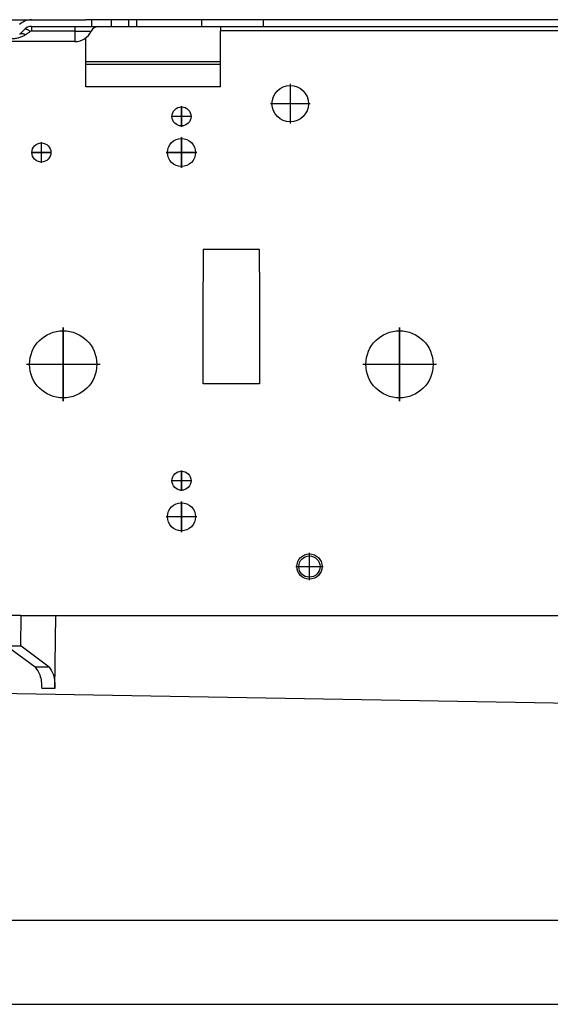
# Model space of a CAD drawing. Header units: inches. Extents: x -7205 to -1528, y -2875 to 5222.
# Tile 4 of 104: x -6276 to -6181, y -2578 to -2403. Entities that reach past the tile are written whole.
import ezdxf

# ---------------------------------------------------------------- set-up
doc = ezdxf.new("R2010")
doc.units = ezdxf.units.IN
doc.linetypes.add('DOT_CENTER', pattern=[14, 12, -1, 0, -1])
doc.layers.add('1', color=7, linetype='Continuous')

msp = doc.modelspace()

# ---------------------------------------------------------------- linework, layer by layer
at = {"color": 7, "linetype": 'Continuous'}
for p, q in [((-6277.740912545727, -2402.785045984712), (-6273.558165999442, -2402.785045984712)), ((-6277.740912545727, -2402.785045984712), (-6273.558165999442, -2402.785045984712)), ((-6277.740912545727, -2402.785045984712), (-6273.558165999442, -2402.785045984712)), ((-6273.558165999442, -2402.785045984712), (-6265.800806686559, -2402.785045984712)), ((-6273.558165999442, -2402.785045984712), (-6265.800806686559, -2402.785045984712)), ((-6273.558165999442, -2402.785045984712), (-6265.800806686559, -2402.785045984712)), ((-6273.558165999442, -2402.785045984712), (-6265.800806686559, -2402.785045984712)), ((-6265.800806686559, -2402.785045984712), (-6263.858080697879, -2402.785045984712)), ((-6265.800806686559, -2402.785045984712), (-6263.858080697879, -2402.785045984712)), ((-6265.800806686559, -2402.785045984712), (-6263.858080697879, -2402.785045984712)), ((-6265.800806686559, -2402.785045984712), (-6263.858080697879, -2402.785045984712)), ((-6262.871874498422, -2402.785045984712), (-6263.858080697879, -2402.785045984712)), ((-6262.871874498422, -2402.785045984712), (-6263.858080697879, -2402.785045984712)), ((-6262.871874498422, -2402.785045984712), (-6263.858080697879, -2402.785045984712)), ((-6262.050806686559, -2402.785045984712), (-6262.871874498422, -2402.785045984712)), ((-6262.050806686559, -2402.785045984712), (-6262.871874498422, -2402.785045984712)), ((-6262.050806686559, -2402.785045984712), (-6262.871874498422, -2402.785045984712)), ((-6261.547572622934, -2402.785045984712), (-6262.050806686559, -2402.785045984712)), ((-6261.547572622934, -2402.785045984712), (-6262.050806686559, -2402.785045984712)), ((-6261.547572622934, -2402.785045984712), (-6262.050806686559, -2402.785045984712)), ((-6259.33634059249, -2402.785045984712), (-6261.547572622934, -2402.785045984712)), ((-6259.33634059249, -2402.785045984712), (-6261.547572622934, -2402.785045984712)), ((-6259.33634059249, -2402.785045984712), (-6261.547572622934, -2402.785045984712)), ((-6256.265272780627, -2402.785045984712), (-6259.33634059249, -2402.785045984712)), ((-6256.265272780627, -2402.785045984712), (-6259.33634059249, -2402.785045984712)), ((-6256.265272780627, -2402.785045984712), (-6259.33634059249, -2402.785045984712)), ((-6254.800806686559, -2402.785045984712), (-6256.265272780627, -2402.785045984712)), ((-6254.800806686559, -2402.785045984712), (-6256.265272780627, -2402.785045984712)), ((-6254.800806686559, -2402.785045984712), (-6256.265272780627, -2402.785045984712)), ((-6254.800806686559, -2402.785045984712), (-6254.800806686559, -2403.985045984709)), ((-6243.154670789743, -2402.785045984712), (-6254.800806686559, -2402.785045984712)), ((-6243.154670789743, -2402.785045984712), (-6254.800806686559, -2402.785045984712)), ((-6232.154670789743, -2402.785045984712), (-6243.154670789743, -2402.785045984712)), ((-6243.154670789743, -2403.985045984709), (-6243.154670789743, -2402.785045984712)), ((-6232.154670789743, -2402.785045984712), (-6243.154670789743, -2402.785045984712)), ((-6223.813269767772, -2402.785045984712), (-6232.154670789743, -2402.785045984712)), ((-6232.154670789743, -2403.985045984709), (-6232.154670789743, -2402.785045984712)), ((-6223.813269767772, -2402.785045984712), (-6232.154670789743, -2402.785045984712)), ((-6132.683289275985, -2402.785045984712), (-6223.813269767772, -2402.785045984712)), ((-6132.683289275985, -2402.785045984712), (-6223.813269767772, -2402.785045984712)), ((-6275.65938533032, -2405.34068090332), (-6274.830958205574, -2404.512253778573)), ((-6273.558165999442, -2403.985045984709), (-6265.800806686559, -2403.985045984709)), ((-6273.558165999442, -2403.985045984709), (-6265.800806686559, -2403.985045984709)), ((-6265.800806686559, -2403.985045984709), (-6263.858080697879, -2403.985045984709)), ((-6265.800806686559, -2403.985045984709), (-6263.858080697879, -2403.985045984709)), ((-6263.858080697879, -2403.985045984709), (-6262.871874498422, -2403.985045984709)), ((-6263.858080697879, -2403.985045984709), (-6262.871874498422, -2403.985045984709)), ((-6262.871874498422, -2403.985045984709), (-6262.050806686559, -2403.985045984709)), ((-6262.871874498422, -2403.985045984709), (-6262.050806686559, -2403.985045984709)), ((-6262.050806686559, -2403.985045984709), (-6261.547572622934, -2403.985045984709)), ((-6262.050806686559, -2403.985045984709), (-6261.547572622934, -2403.985045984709)), ((-6261.547572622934, -2403.985045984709), (-6259.33634059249, -2403.985045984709)), ((-6261.547572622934, -2403.985045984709), (-6259.33634059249, -2403.985045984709)), ((-6259.33634059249, -2403.985045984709), (-6256.265272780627, -2403.985045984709)), ((-6259.33634059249, -2403.985045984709), (-6256.265272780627, -2403.985045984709)), ((-6256.265272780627, -2403.985045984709), (-6254.800806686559, -2403.985045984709)), ((-6256.265272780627, -2403.985045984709), (-6254.800806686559, -2403.985045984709)), ((-6254.800806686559, -2403.985045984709), (-6243.154670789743, -2403.985045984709)), ((-6243.154670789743, -2403.985045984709), (-6239.858080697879, -2403.985045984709)), ((-6239.858080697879, -2403.985045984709), (-6239.858080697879, -2404.785045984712)), ((-6239.858080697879, -2403.985045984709), (-6232.154670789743, -2403.985045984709)), ((-6239.858080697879, -2410.285045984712), (-6239.858080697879, -2404.785045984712)), ((-6232.154670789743, -2403.985045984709), (-6022.178355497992, -2403.985045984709)), ((-6265.800806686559, -2406.685045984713), (-6285.841670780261, -2406.685045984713)), ((-6263.858080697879, -2410.285045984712), (-6263.858080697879, -2406.027842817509)), ((-6239.858080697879, -2410.285045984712), (-6263.858080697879, -2410.285045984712)), ((-6263.858080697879, -2410.785045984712), (-6263.858080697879, -2410.285045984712)), ((-6263.858080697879, -2410.785045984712), (-6263.858080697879, -2410.285045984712)), ((-6239.858080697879, -2410.785045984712), (-6239.858080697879, -2410.285045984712)), ((-6239.858080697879, -2410.785045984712), (-6239.858080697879, -2410.285045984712)), ((-6239.858080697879, -2410.785045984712), (-6263.858080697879, -2410.785045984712)), ((-6239.858080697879, -2410.785045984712), (-6263.858080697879, -2410.785045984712)), ((-6263.858080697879, -2414.785045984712), (-6263.858080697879, -2410.785045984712)), ((-6239.858080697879, -2414.785045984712), (-6239.858080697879, -2410.785045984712)), ((-6239.858080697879, -2414.785045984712), (-6263.858080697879, -2414.785045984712)), ((-6242.900806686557, -2443.785045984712), (-6242.900806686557, -2449.587281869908)), ((-6232.900806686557, -2443.785045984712), (-6242.900806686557, -2443.785045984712)), ((-6242.900806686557, -2443.785045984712), (-6242.900806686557, -2449.587281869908)), ((-6232.900806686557, -2443.785045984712), (-6242.900806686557, -2443.785045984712)), ((-6232.900806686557, -2447.824012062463), (-6232.900806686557, -2443.785045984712)), ((-6232.900806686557, -2447.824012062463), (-6232.900806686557, -2443.785045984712)), ((-6232.900806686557, -2447.824012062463), (-6232.900806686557, -2467.785045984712)), ((-6242.900806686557, -2467.785045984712), (-6242.900806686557, -2449.587281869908)), ((-6232.900806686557, -2467.785045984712), (-6242.900806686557, -2467.785045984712)), ((-6275.427998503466, -2509.085045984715), (-6289.703814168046, -2509.085045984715)), ((-6275.427998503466, -2509.085045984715), (-6269.23470022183, -2509.085045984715)), ((-6269.393900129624, -2522.110550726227), (-6269.23470022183, -2509.085045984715)), ((-6269.23470022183, -2509.085045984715), (-6097.897112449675, -2509.085045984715)), ((-6275.518211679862, -2514.585045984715), (-6278.04963970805, -2514.585045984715)), ((-6272.87765160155, -2518.316657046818), (-6277.824154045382, -2514.724244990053)), ((-6275.401815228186, -2514.585045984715), (-6275.518211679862, -2514.585045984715)), ((-6270.402276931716, -2518.316657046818), (-6275.401815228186, -2514.585045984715)), ((-6332.075192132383, -2522.051246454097), (-6032.231017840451, -2527.285045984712)), ((-6420.899200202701, -2578.485045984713), (-5998.200003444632, -2578.485045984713))]:
    msp.add_line(p, q, dxfattribs=at)
at = {"color": 126, "linetype": 'Continuous', "true_color": 0x008060}
for p, q in [((-6262.871874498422, -2402.785045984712), (-6262.871874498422, -2403.985045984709)), ((-6259.33634059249, -2402.785045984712), (-6259.33634059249, -2403.985045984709)), ((-6256.265272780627, -2402.785045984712), (-6256.265272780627, -2403.985045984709)), ((-6265.800806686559, -2404.846748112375), (-6273.558165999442, -2404.846748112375)), ((-6265.800806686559, -2403.985045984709), (-6265.800806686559, -2404.846748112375)), ((-6265.800806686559, -2404.846748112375), (-6262.904987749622, -2404.846748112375)), ((-6265.800806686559, -2404.846748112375), (-6265.800806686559, -2406.685045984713)), ((-6022.178355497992, -2404.785045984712), (-6239.858080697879, -2404.785045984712)), ((-6275.427998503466, -2509.085045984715), (-6275.518211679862, -2514.585045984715)), ((-6270.402276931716, -2518.316657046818), (-6272.87765160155, -2518.316657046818)), ((-6269.393900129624, -2522.110550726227), (-6271.728329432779, -2522.110550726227))]:
    msp.add_line(p, q, dxfattribs=at)
at = {"color": 7, "linetype": 'Continuous'}
for centre, radius in [((-6227.400806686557, -2417.785045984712), 3.25), ((-6227.400806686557, -2417.785045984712), 3.25), ((-6246.796912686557, -2420.04459467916), 1.700000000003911), ((-6246.796912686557, -2426.485045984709), 2.5), ((-6271.796912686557, -2426.485045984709), 1.69999999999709), ((-6267.900806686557, -2464.285045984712), 6), ((-6267.900806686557, -2464.285045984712), 6), ((-6207.900806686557, -2464.285045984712), 6), ((-6207.900806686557, -2464.285045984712), 6), ((-6246.796912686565, -2485.04459467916), 1.700000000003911), ((-6246.796912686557, -2491.485045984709), 2.5), ((-6223.97007708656, -2500.371521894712), 2.25), ((-6223.97007708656, -2500.371521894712), 2.25), ((-6223.97007708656, -2500.371521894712), 1.900000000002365), ((-6223.97007708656, -2500.371521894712), 1.900000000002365)]:
    msp.add_circle(centre, radius, dxfattribs=at)
for centre, radius, start, end in [((-6273.558165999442, -2405.785045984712), 3, 90, 134.9999999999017), ((-6273.558165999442, -2405.785045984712), 1.80000000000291, 90, 134.999999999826), ((-6265.800806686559, -2403.485045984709), 3.200000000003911, 270, 334.8156634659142), ((-6261.547572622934, -2405.485045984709), 1.5, 90, 154.8156634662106)]:
    msp.add_arc(centre, radius, start, end, dxfattribs=at)
at = {"color": 126, "linetype": 'Continuous', "true_color": 0x008060}
msp.add_arc((-6273.567216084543, -2405.2206376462), 0.3739990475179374, 88.61341278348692, 122.8828865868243, dxfattribs=at)
for points in [[(-6275.65938533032, -2405.34068090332), (-6275.580191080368, -2405.280728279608), (-6275.480040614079, -2405.240239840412), (-6275.360397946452, -2405.221947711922), (-6275.224047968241, -2405.227442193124), (-6275.074914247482, -2405.256918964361), (-6274.917691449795, -2405.309127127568), (-6274.757367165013, -2405.381524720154), (-6274.598725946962, -2405.470614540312)], [(-6273.7702690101, -2404.906559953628), (-6273.903228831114, -2404.804663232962), (-6274.03840581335, -2404.71097004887), (-6274.17265361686, -2404.628502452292), (-6274.302557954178, -2404.560023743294), (-6274.424693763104, -2404.507779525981), (-6274.535910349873, -2404.473278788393), (-6274.63359658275, -2404.457153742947), (-6274.715879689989, -2404.459127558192), (-6274.781730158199, -2404.478088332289), (-6274.830958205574, -2404.512253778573)], [(-6273.7702690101, -2404.906559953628), (-6273.981897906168, -2405.050647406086), (-6274.191219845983, -2405.193164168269), (-6274.396551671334, -2405.332964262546), (-6274.598725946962, -2405.470614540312)], [(-6273.558165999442, -2403.985045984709), (-6273.558165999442, -2404.064303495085), (-6273.558165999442, -2404.21866397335), (-6273.558165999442, -2404.344603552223), (-6273.558165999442, -2404.493308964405), (-6273.558165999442, -2404.661811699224), (-6273.558165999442, -2404.846748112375)], [(-6274.598725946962, -2405.470614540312), (-6275.172782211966, -2405.794048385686), (-6275.817997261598, -2406.027171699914), (-6276.610533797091, -2406.175845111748), (-6277.215020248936, -2406.208450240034)]]:
    msp.add_spline(points, degree=3, dxfattribs=at)
at = {"color": 7, "linetype": 'Continuous'}
for points in [[(-6272.87765160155, -2518.316657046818), (-6272.081252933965, -2519.717863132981), (-6271.728329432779, -2522.110550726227)], [(-6270.402276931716, -2518.316657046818), (-6269.65793388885, -2519.717863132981), (-6269.393900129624, -2522.110550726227)]]:
    msp.add_spline(points, degree=3, dxfattribs=at)
at = {"layer": '1', "color": 7, "linetype": 'Continuous'}
msp.add_line((-6554.95011228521, -2563.485045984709), (-5998.200003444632, -2563.485045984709), dxfattribs=at)
at = {"layer": '1', "color": 30, "linetype": 'DOT_CENTER', "true_color": 0xff8000, "const_width": 0.25}
for points in [[(-6227.400806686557, -2414.210045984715), (-6227.400806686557, -2421.360045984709)], [(-6227.400806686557, -2414.210045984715), (-6227.400806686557, -2421.360045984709)], [(-6246.796912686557, -2418.174594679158), (-6246.796912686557, -2421.914594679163)], [(-6223.82580668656, -2417.785045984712), (-6230.975806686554, -2417.785045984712)], [(-6223.82580668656, -2417.785045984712), (-6230.975806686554, -2417.785045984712)], [(-6244.926912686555, -2420.04459467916), (-6248.66691268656, -2420.04459467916)], [(-6271.796912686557, -2424.615045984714), (-6271.796912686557, -2428.355045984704)], [(-6246.796912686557, -2423.735045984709), (-6246.796912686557, -2429.235045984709)], [(-6269.926912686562, -2426.485045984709), (-6273.666912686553, -2426.485045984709)], [(-6244.046912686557, -2426.485045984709), (-6249.546912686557, -2426.485045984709)], [(-6267.900806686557, -2457.685045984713), (-6267.900806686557, -2470.88504598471)], [(-6267.900806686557, -2457.685045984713), (-6267.900806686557, -2470.88504598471)], [(-6207.900806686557, -2457.685045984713), (-6207.900806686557, -2470.88504598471)], [(-6207.900806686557, -2457.685045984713), (-6207.900806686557, -2470.88504598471)], [(-6261.300806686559, -2464.285045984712), (-6274.500806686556, -2464.285045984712)], [(-6261.300806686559, -2464.285045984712), (-6274.500806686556, -2464.285045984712)], [(-6201.300806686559, -2464.285045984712), (-6214.500806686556, -2464.285045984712)], [(-6201.300806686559, -2464.285045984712), (-6214.500806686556, -2464.285045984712)], [(-6246.796912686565, -2483.174594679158), (-6246.796912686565, -2486.914594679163)], [(-6244.926912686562, -2485.04459467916), (-6248.666912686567, -2485.04459467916)], [(-6246.796912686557, -2488.735045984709), (-6246.796912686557, -2494.235045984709)], [(-6244.046912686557, -2491.485045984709), (-6249.546912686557, -2491.485045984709)], [(-6223.97007708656, -2497.896521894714), (-6223.97007708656, -2502.846521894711)], [(-6223.97007708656, -2497.896521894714), (-6223.97007708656, -2502.846521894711)], [(-6221.495077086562, -2500.371521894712), (-6226.445077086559, -2500.371521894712)], [(-6221.495077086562, -2500.371521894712), (-6226.445077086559, -2500.371521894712)]]:
    msp.add_lwpolyline(points, dxfattribs=at)

doc.saveas('drawing.dxf')
